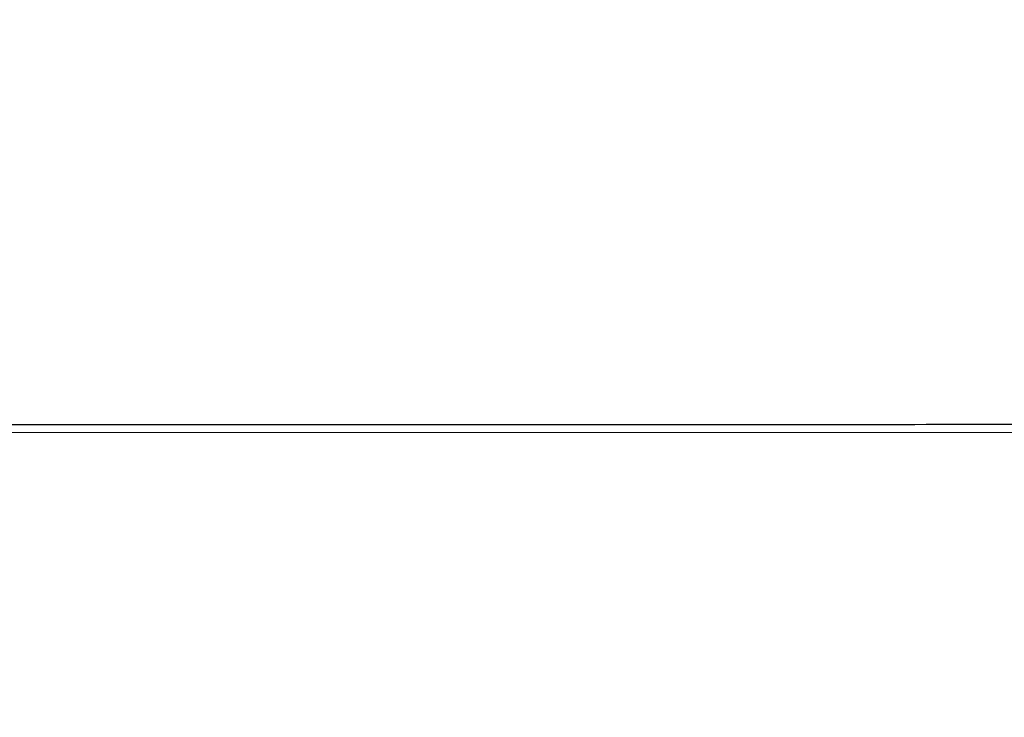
# Model space of a CAD drawing. Extents: x 117 to 3390, y 118 to 2363.
# Tile 4 of 6: x 1890 to 2640, y 649 to 1181. Entities that reach past the tile are written whole.
import ezdxf

# ---------------------------------------------------------------- set-up
doc = ezdxf.new("R2010")
doc.units = 0

msp = doc.modelspace()

# ---------------------------------------------------------------- linework, layer by layer
for points in [[(422.623746, 2199.318798, -0.000002), (820.647058, 2199.499088, -0.000085)], [(877.970255, 1940.354271, -0.000003), (1142.093696, 1940.532732, -0.00013)], [(1777, 612.5), (3140.5, 612.5), (3146.006724, 615.204525, 0.043501), (3151.332714, 618.422297, 0.041686), (3156.104169, 622.554689, 0.041257), (3160.168266, 627.466259, 0.040701), (3163.391533, 633), (3166.5, 639.5), (3166.753245, 1403.463027, 0.000048), (3166.859244, 1851.712343, 0.000453), (3166.712932, 2043.250967, 0.000135), (3166.47599, 2165.497027, 0.061913), (3165.467944, 2173.463027, 0.061525), (3162.3351, 2181.48222, 0.057996), (3157.2952, 2188.674929, 0.057626), (3150.703344, 2194.557692, 0.0592), (3143, 2198.718452, 0.094101), (3136.417844, 2199.97967, 0.00006), (2947.46579, 2200.272159, 0.000305), (2639.773799, 2200.523948, 0.000022), (1779.5, 2200.666078, 0.000036), (1075.820938, 2200.702099, 0.000192)], [(693.945283, 2200.547601, 0.000015), (421.500392, 2200.32424, 0.059429)], [(1088.567046, 1945.568882, 0.000011), (873.70415, 1945.290929, 0.077348)], [(1779, 1940.649042, -0.000037), (2320.901423, 1940.518725, -0.000408)], [(1259.815542, 2199.62199, -0.000051), (1780.5, 2199.626534), (3137.5, 2199.5), (3143.201632, 2197.196248, -0.063831), (3150.950325, 2192.846853, -0.062111), (3157.43207, 2186.648727, -0.061909), (3162.210207, 2179.028138, -0.062651), (3164.953673, 2170.5, -0.04625), (3165.571386, 2163.92463, -0.000036), (3165.766632, 1996.038093, -0.000296), (3165.87903, 1771.293406, -0.000073), (3165.79168, 1402.5, -0.000039), (3165.570099, 921.232598, -0.000542), (3165.288923, 747.818723, -0.000186), (3164.964889, 642.473842, -0.093652), (3163.718452, 636, -0.054942), (3159.832411, 628.656877, -0.056701), (3154.475444, 622.421851, -0.057363), (3147.917386, 617.608865, -0.058762), (3140.489052, 614.458311, -0.070802), (3133.87234, 613.509852, -0.00003), (2902.6597, 613.291248, -0.000239), (2552.736541, 613.148782, -0.000028), (1774.989052, 613.248536)], [(1229.111541, 866.134221, 0.000036), (1779.014662, 866.2478), (2682.5, 866.5), (2686.552908, 868.669775, 0.040626), (2690.484137, 871.204812, 0.037728), (2694.05938, 874.400319, 0.038053), (2697.084159, 878.065715, 0.043237), (2699.375844, 882), (2701.5, 886.5), (2701.5, 1406), (2701.5, 1925.5), (2699.408163, 1930, 0.033395), (2696.954253, 1934.471629, 0.046597), (2694.152074, 1938.068872, 0.048347), (2690.819674, 1940.987258, 0.040106), (2686.780186, 1943.422248), (2681.607311, 1946), (1777.553656, 1945.897912, 0.000067), (1362.067228, 1945.795128, 0.000223)], [(2695.578341, 1723.891267, -0.000064), (2695.802783, 1409.5, -0.000113), (2695.890768, 1165.624579, -0.000414), (2695.783685, 1011.11605, -0.000057), (2695.591842, 893.833248, -0.052302), (2695.010221, 888.380274, -0.064114), (2693.360967, 883.700366, -0.056224), (2690.521844, 879.359406, -0.057234), (2686.848577, 875.833577, -0.072636), (2682.73941, 873.558962, -0.089928), (2676.8609, 872.48214, -0.000083), (2537.156718, 872.254351, -0.000403), (2317.040386, 872.109435, -0.000038), (1775.414497, 872.230299)]]:
    msp.add_lwpolyline(points, format="xyb")
msp.add_lwpolyline([(117.463346, 2361.750305, 0.090812), (117.267992, 2360.684755), (117.20352, 2031.426652, 0.000066), (117.180761, 1669.125388, 0.00004), (117.244614, 1239), (117.5, 117.5), (1754, 117.5), (3390.5, 117.5), (3390.5, 1240), (3390.5, 2362.5), (1754.218732, 2362.750305, 0.000029), (901.86696, 2362.831312, 0.000162), (445.294791, 2362.700308, 0.000003), (118.547025, 2362.498846, 0.311453)], format="xyb", close=True)

doc.saveas('drawing.dxf')
